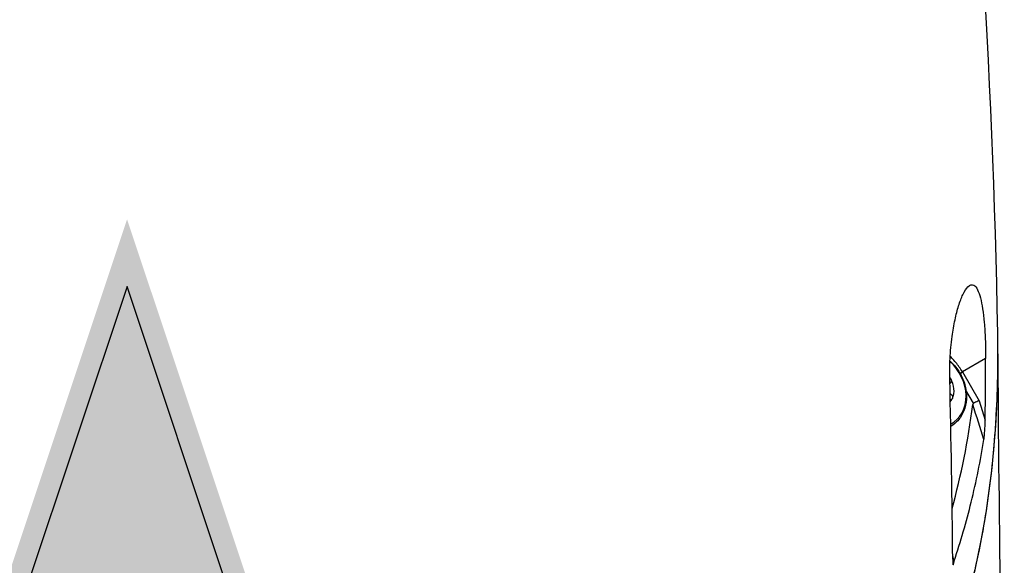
# Model space of a CAD drawing. Header units: millimetres. Extents: x 0 to 4378, y 0 to 2376.
# Tile 253 of 256: x 2809 to 2875, y 1168 to 1205. Entities that reach past the tile are written whole.
import ezdxf

# ---------------------------------------------------------------- set-up
doc = ezdxf.new("R2010")
doc.units = ezdxf.units.MM
doc.header["$LTSCALE"] = 0.2
doc.layers.add('01_Object Line', color=4, linetype='Continuous')
doc.layers.add('12_Before Rev.Num.', color=5, linetype='Continuous')

# ---------------------------------------------------------------- blocks, each defined once
blk = doc.blocks.new('A$Ce83b9b79')
for p, q in [((254.725, 162.27), (253.152, 161.362)), ((252.99, 161.269), (253.152, 161.362)), ((253.152, 161.362), (254.286, 159.398)), ((252.348, 159.87), (252.318, 159.853)), ((253.909, 159.24), (253.393, 160.134)), ((254.286, 159.399), (254.696, 158.093)), ((252.366, 157.675), (252.364, 157.674)), ((254.696, 158.093), (254.697, 158.092))]:
    blk.add_line(p, q)
for centre, major_axis, ratio, start_param, end_param in [((251.084, 160.168), (1.335, -2.312), 0.816497, 6.252756, 8.252215), ((251.371, 160.334), (0.7, -1.212), 0.816497, 1.570796, 1.6633), ((-11.189, 363.853), (144.895, -501.074), 0.439735, 1.004214, 1.030763), ((251.371, 160.334), (0.7, -1.212), 0.816497, 0.523599, 1.570796), ((251.371, 160.334), (0.7, -1.212), 0.816497, 0.296582, 0.523599), ((62.004, 319.328), (-180.999, 183.977), 0.354886, 3.344805, 3.411609), ((-580.889, 42.951), (624.827, -773.528), 0.807507, 1.116384, 1.118978), ((254.337, 158.483), (-0.421, 0.762), 0.271889, 0.036286, 0.376959), ((250.966, 160.1), (1.4, -2.425), 0.816497, 6.282215, 6.283185), ((-913.14, 61.227), (-934.039, 1095.813), 0.746752, 4.212839, 4.213081)]:
    blk.add_ellipse(centre, major_axis=major_axis, ratio=ratio, start_param=start_param, end_param=end_param)
for points in [[(252.074, 216.956), (254.04, 199.855), (255.195, 182.039), (255.524, 164.004)], [(255.535, 163.191), (255.634, 150.824), (255.795, 138.368), (255.992, 125.829)], [(252.292, 160.982), (252.32, 160.961), (252.344, 160.934), (252.36, 160.905)], [(252.317, 159.89), (252.327, 159.883), (252.337, 159.877), (252.348, 159.87)], [(254.043, 158.588), (254.043, 158.585), (254.043, 158.583), (254.042, 158.58)], [(254.207, 158.065), (254.207, 158.063), (254.206, 158.061), (254.206, 158.059)]]:
    blk.add_open_spline(points, degree=3)
for points, knots in [([(252.294, 160.867), (252.284, 161.308), (252.29, 161.784), (252.343, 162.758), (252.389, 163.264), (252.511, 164.155), (252.576, 164.536), (252.725, 165.24), (252.805, 165.554), (252.986, 166.145), (253.083, 166.4), (253.302, 166.869), (253.419, 167.041), (253.66, 167.281), (253.797, 167.325), (254.113, 167.142), (254.259, 166.821), (254.484, 165.952), (254.57, 165.383), (254.661, 164.37), (254.685, 163.996), (254.718, 163.189), (254.727, 162.746), (254.725, 162.27)], [-2.312555, -2.312555, -2.312555, -2.312555, -2.092576, -2.092576, -1.885512, -1.885512, -1.733537, -1.733537, -1.595814, -1.595814, -1.446617, -1.446617, -1.254853, -1.254853, -1.009218, -1.009218, -0.668063, -0.668063, -0.335009, -0.335009, -0.167393, -0.167393, 0, 0, 0, 0]), ([(255.519, 164.287), (255.641, 158.619), (255.172, 153.049), (252.735, 142.521), (250.752, 137.602), (244.931, 129.08), (241.52, 126.229), (235.012, 122.47), (230.838, 120.942), (220.55, 120.159), (215.3, 120.899), (203.369, 124.537), (196.769, 127.985), (185.864, 135.551), (181.346, 139.356), (172.725, 147.801), (168.133, 153.051), (165.272, 156.931)], [-11.72151, -11.72151, -11.72151, -11.72151, -10.340382, -10.340382, -8.941454, -8.941454, -7.499022, -7.499022, -6.055826, -6.055826, -4.655785, -4.655785, -2.843874, -2.843874, -1.450644, -1.450644, -0.000287, -0.000287, -0.000287, -0.000287]), ([(255.524, 164.004), (255.53, 163.668), (255.534, 163.332), (255.536, 162.997), (255.542, 162.058), (255.53, 161.122), (255.502, 160.19), (255.473, 159.258), (255.427, 158.33), (255.362, 157.407), (255.298, 156.484), (255.215, 155.566), (255.113, 154.654), (255.012, 153.742), (254.892, 152.836), (254.752, 151.938), (254.612, 151.039), (254.453, 150.147), (254.273, 149.265), (254.094, 148.382), (253.894, 147.508), (253.673, 146.643), (253.452, 145.779), (253.21, 144.925), (252.947, 144.083), (252.684, 143.24), (252.398, 142.409), (252.091, 141.593), (251.783, 140.776), (251.453, 139.972), (251.1, 139.185), (250.923, 138.791), (250.741, 138.401), (250.553, 138.015), (250.365, 137.63), (250.171, 137.248), (249.971, 136.871), (249.571, 136.117), (249.148, 135.38), (248.703, 134.663), (248.257, 133.946), (247.788, 133.249), (247.297, 132.573), (246.805, 131.898), (246.29, 131.244), (245.752, 130.615), (245.483, 130.3), (245.208, 129.992), (244.928, 129.69), (244.647, 129.388), (244.361, 129.092), (244.069, 128.803), (243.486, 128.225), (242.881, 127.673), (242.255, 127.149), (241.63, 126.624), (240.983, 126.127), (240.318, 125.66), (239.985, 125.426), (239.647, 125.2), (239.305, 124.981), (239.134, 124.872), (238.961, 124.764), (238.788, 124.659), (238.701, 124.606), (238.614, 124.554), (238.526, 124.502), (238.483, 124.476), (238.439, 124.45), (238.395, 124.425), (238.373, 124.412), (238.351, 124.399), (238.329, 124.386), (238.318, 124.38), (238.307, 124.374), (238.296, 124.367), (238.285, 124.361), (238.274, 124.354), (238.263, 124.348), (238.252, 124.342), (238.241, 124.335), (238.23, 124.329), (237.549, 123.937), (236.852, 123.574), (236.139, 123.241), (235.415, 122.902), (234.675, 122.594), (233.922, 122.317), (233.169, 122.04), (232.403, 121.794), (231.625, 121.579), (231.236, 121.472), (230.844, 121.372), (230.45, 121.28), (230.055, 121.188), (229.658, 121.104), (229.259, 121.027), (228.86, 120.951), (228.458, 120.882), (228.054, 120.821), (227.651, 120.759), (227.245, 120.705), (226.837, 120.659), (226.022, 120.567), (225.199, 120.504), (224.371, 120.471), (223.957, 120.455), (223.541, 120.446), (223.124, 120.444), (222.708, 120.442), (222.29, 120.447), (221.871, 120.459), (221.033, 120.484), (220.192, 120.536), (219.349, 120.615), (218.505, 120.694), (217.66, 120.8), (216.813, 120.931), (215.967, 121.061), (215.12, 121.218), (214.273, 121.398), (213.426, 121.579), (212.58, 121.783), (211.735, 122.011), (210.89, 122.239), (210.047, 122.49), (209.206, 122.762), (208.365, 123.034), (207.527, 123.328), (206.692, 123.642), (206.274, 123.799), (205.857, 123.962), (205.442, 124.129), (205.026, 124.296), (204.611, 124.468), (204.197, 124.644), (203.369, 124.998), (202.545, 125.37), (201.725, 125.76), (201.315, 125.955), (200.907, 126.155), (200.499, 126.358), (200.092, 126.562), (199.685, 126.77), (199.28, 126.982), (198.47, 127.406), (197.664, 127.847), (196.864, 128.302), (196.064, 128.758), (195.269, 129.23), (194.48, 129.716), (193.691, 130.203), (192.907, 130.704), (192.13, 131.22), (191.352, 131.735), (190.581, 132.265), (189.816, 132.808), (189.434, 133.079), (189.053, 133.354), (188.673, 133.632), (188.294, 133.91), (187.916, 134.192), (187.54, 134.476), (186.789, 135.045), (186.043, 135.626), (185.304, 136.219), (184.565, 136.812), (183.833, 137.416), (183.108, 138.031), (182.745, 138.339), (182.384, 138.65), (182.024, 138.962), (181.665, 139.275), (181.307, 139.591), (180.951, 139.909), (180.239, 140.545), (179.534, 141.192), (178.836, 141.848), (178.138, 142.505), (177.447, 143.171), (176.763, 143.847), (176.079, 144.522), (175.403, 145.207), (174.733, 145.901), (174.566, 146.074), (174.399, 146.248), (174.232, 146.422), (174.066, 146.597), (173.9, 146.772), (173.734, 146.948), (173.569, 147.123), (173.404, 147.299), (173.239, 147.476), (173.075, 147.653), (172.91, 147.83), (172.746, 148.007), (172.091, 148.717), (171.441, 149.434), (170.799, 150.159), (170.157, 150.883), (169.523, 151.617), (168.898, 152.359), (168.272, 153.101), (167.657, 153.853), (167.052, 154.615), (166.75, 154.996), (166.45, 155.379), (166.154, 155.766), (166.079, 155.862), (166.006, 155.959), (165.932, 156.056), (165.883, 156.121), (165.833, 156.186), (165.784, 156.251), (165.76, 156.283), (165.735, 156.315), (165.711, 156.347), (165.565, 156.541), (165.419, 156.737), (165.275, 156.933)], [0.2307558, 0.2307558, 0.2307558, 0.2307558, 0.2363826, 0.2363826, 0.2363826, 0.2521417, 0.2521417, 0.2521417, 0.267901, 0.267901, 0.267901, 0.2836607, 0.2836607, 0.2836607, 0.2994201, 0.2994201, 0.2994201, 0.3151807, 0.3151807, 0.3151807, 0.3309394, 0.3309394, 0.3309394, 0.3466995, 0.3466995, 0.3466995, 0.3624603, 0.3624603, 0.3624603, 0.3782209, 0.3782209, 0.3782209, 0.3860995, 0.3860995, 0.3860995, 0.3939788, 0.3939788, 0.3939788, 0.4097402, 0.4097402, 0.4097402, 0.4255009, 0.4255009, 0.4255009, 0.4412616, 0.4412616, 0.4412616, 0.4491414, 0.4491414, 0.4491414, 0.4570216, 0.4570216, 0.4570216, 0.4727819, 0.4727819, 0.4727819, 0.4885437, 0.4885437, 0.4885437, 0.496423, 0.496423, 0.496423, 0.5003634, 0.5003634, 0.5003634, 0.5023321, 0.5023321, 0.5023321, 0.5033183, 0.5033183, 0.5033183, 0.50381, 0.50381, 0.50381, 0.5040559, 0.5040559, 0.5040559, 0.5043025, 0.5043025, 0.5043025, 0.504549, 0.504549, 0.504549, 0.519795, 0.519795, 0.519795, 0.5352877, 0.5352877, 0.5352877, 0.5507799, 0.5507799, 0.5507799, 0.5585254, 0.5585254, 0.5585254, 0.5662705, 0.5662705, 0.5662705, 0.5740152, 0.5740152, 0.5740152, 0.5817602, 0.5817602, 0.5817602, 0.5972525, 0.5972525, 0.5972525, 0.6049974, 0.6049974, 0.6049974, 0.6127423, 0.6127423, 0.6127423, 0.628234, 0.628234, 0.628234, 0.6437255, 0.6437255, 0.6437255, 0.6592165, 0.6592165, 0.6592165, 0.6747078, 0.6747078, 0.6747078, 0.6901994, 0.6901994, 0.6901994, 0.7056903, 0.7056903, 0.7056903, 0.7134346, 0.7134346, 0.7134346, 0.7211791, 0.7211791, 0.7211791, 0.7366702, 0.7366702, 0.7366702, 0.7444151, 0.7444151, 0.7444151, 0.7521598, 0.7521598, 0.7521598, 0.7676499, 0.7676499, 0.7676499, 0.7831407, 0.7831407, 0.7831407, 0.798631, 0.798631, 0.798631, 0.8141209, 0.8141209, 0.8141209, 0.8218661, 0.8218661, 0.8218661, 0.8296112, 0.8296112, 0.8296112, 0.8451009, 0.8451009, 0.8451009, 0.8605908, 0.8605908, 0.8605908, 0.8683357, 0.8683357, 0.8683357, 0.8760808, 0.8760808, 0.8760808, 0.891571, 0.891571, 0.891571, 0.9070601, 0.9070601, 0.9070601, 0.9225507, 0.9225507, 0.9225507, 0.926423, 0.926423, 0.926423, 0.9302958, 0.9302958, 0.9302958, 0.9341676, 0.9341676, 0.9341676, 0.9380401, 0.9380401, 0.9380401, 0.9535299, 0.9535299, 0.9535299, 0.96902, 0.96902, 0.96902, 0.9845106, 0.9845106, 0.9845106, 0.9922555, 0.9922555, 0.9922555, 0.9941909, 0.9941909, 0.9941909, 0.995488, 0.995488, 0.995488, 0.9961277, 0.9961277, 0.9961277, 1, 1, 1, 1]), ([(253.152, 161.362), (253.087, 161.476), (253.016, 161.587), (252.941, 161.695), (252.866, 161.803), (252.787, 161.907), (252.704, 162.008), (252.622, 162.109), (252.535, 162.207), (252.445, 162.3), (252.406, 162.34), (252.366, 162.38), (252.325, 162.419)], [0, 0, 0, 0, 0.0624749, 0.0624749, 0.0624749, 0.1249694, 0.1249694, 0.1249694, 0.1874771, 0.1874771, 0.1874771, 0.2147571, 0.2147571, 0.2147571, 0.2147571]), ([(254.697, 158.092), (254.703, 158.787), (254.709, 159.483), (254.719, 160.876), (254.723, 161.573), (254.725, 162.27)], [-0.4914372, -0.4914372, -0.4914372, -0.4914372, -0.2457209, -0.2457209, -0.000001, -0.000001, -0.000001, -0.000001]), ([(252.308, 162.102), (252.366, 162.051), (252.422, 161.998), (252.686, 161.732), (252.868, 161.489), (253.161, 160.963), (253.272, 160.681), (253.412, 160.104), (253.44, 159.81), (253.409, 159.242), (253.35, 158.968), (253.151, 158.47), (253.012, 158.246), (252.701, 157.905), (252.542, 157.776), (252.366, 157.675)], [2.745527, 2.745527, 2.745527, 2.745527, 2.831039, 2.831039, 3.159316, 3.159316, 3.488172, 3.488172, 3.816287, 3.816287, 4.141306, 4.141306, 4.45913, 4.45913, 4.712389, 4.712389, 4.712389, 4.712389]), ([(252.36, 160.905), (252.382, 160.868), (252.394, 160.825), (252.396, 160.737), (252.386, 160.692), (252.353, 160.62), (252.33, 160.588), (252.302, 160.56)], [0.05304483, 0.05304483, 0.05304483, 0.05304483, 0.06576086, 0.06576086, 0.07847688, 0.07847688, 0.0897842, 0.0897842, 0.0897842, 0.0897842]), ([(252.472, 159.569), (252.456, 159.536), (252.43, 159.506), (252.375, 159.469), (252.352, 159.458), (252.327, 159.45)], [0.05304483, 0.05304483, 0.05304483, 0.05304483, 0.06576086, 0.06576086, 0.07362744, 0.07362744, 0.07362744, 0.07362744]), ([(252.348, 159.87), (252.385, 159.848), (252.417, 159.819), (252.464, 159.756), (252.481, 159.718), (252.493, 159.642), (252.487, 159.603), (252.472, 159.569)], [0.0149274, 0.0149274, 0.0149274, 0.0149274, 0.02761278, 0.02761278, 0.0403288, 0.0403288, 0.05304483, 0.05304483, 0.05304483, 0.05304483]), ([(254.286, 159.399), (254.175, 159.37), (254.051, 159.313), (253.981, 159.278), (253.954, 159.265), (253.931, 159.252), (253.909, 159.24)], [0.0007901, 0.0007901, 0.0007901, 0.0007901, 0.7234082, 0.7234082, 0.7234082, 1, 1, 1, 1]), ([(254.632, 156.938), (254.64, 157.005), (254.646, 157.078), (254.663, 157.279), (254.671, 157.418), (254.689, 157.75), (254.695, 157.945), (254.697, 158.092)], [0.0001059, 0.0001059, 0.0001059, 0.0001059, 0.0205681, 0.0205681, 0.0605182, 0.0605182, 0.1234096, 0.1234096, 0.1234096, 0.1234096]), ([(254.61, 156.773), (254.612, 156.783), (254.613, 156.792), (254.617, 156.815), (254.619, 156.829), (254.625, 156.874), (254.629, 156.906), (254.632, 156.938)], [0.00021965, 0.00021965, 0.00021965, 0.00021965, 0.00323374, 0.00323374, 0.00772459, 0.00772459, 0.01724607, 0.01724607, 0.01724607, 0.01724607]), ([(252.595, 148.559), (253.033, 149.859), (253.418, 151.189), (254.091, 153.928), (254.377, 155.342), (254.61, 156.773)], [-0.9461672, -0.9461672, -0.9461672, -0.9461672, -0.4793132, -0.4793132, 0, 0, 0, 0]), ([(252.493, 148.66), (252.493, 148.513), (252.497, 148.398), (252.508, 148.322), (252.511, 148.308), (252.518, 148.294), (252.521, 148.291), (252.527, 148.291), (252.53, 148.293), (252.536, 148.3), (252.539, 148.306), (252.545, 148.321), (252.549, 148.332), (252.561, 148.37), (252.569, 148.402), (252.576, 148.43), (252.581, 148.453), (252.589, 148.509), (252.592, 148.535), (252.595, 148.559)], [0, 0, 0, 0, 0.0558013, 0.0558013, 0.0694227, 0.0694227, 0.0771126, 0.0771126, 0.0824705, 0.0824705, 0.0875561, 0.0875561, 0.0944149, 0.0944149, 0.1108031, 0.1108031, 0.1331689, 0.1331689, 0.1524357, 0.1524357, 0.1524357, 0.1524357])]:
    blk.add_open_spline(points, degree=3, knots=knots)
blk = doc.blocks.new('A$C90b512e3')
at = {"layer": '12_Before Rev.Num.'}
blk.add_hatch(color=256, dxfattribs=at).paths.add_polyline_path([(81.262, 188.112), (72.138, 160.741), (90.386, 160.741)])
for p, q in [((81.262, 183.55), (73.659, 160.741)), ((88.866, 160.741), (81.262, 183.55))]:
    blk.add_line(p, q, dxfattribs=at)
at = {"layer": '12_Before Rev.Num.', "const_width": 9.6}
blk.add_lwpolyline([(81.262, 160.741), (81.262, 93.733)], dxfattribs=at)

msp = doc.modelspace()

# ---------------------------------------------------------------- block references
msp.add_blockref('A$C90b512e3', (2734.571, 1003.181))
at = {"layer": '01_Object Line'}
msp.add_blockref('A$Ce83b9b79', (2619.305, 1019.576), dxfattribs=at)

doc.saveas('drawing.dxf')
